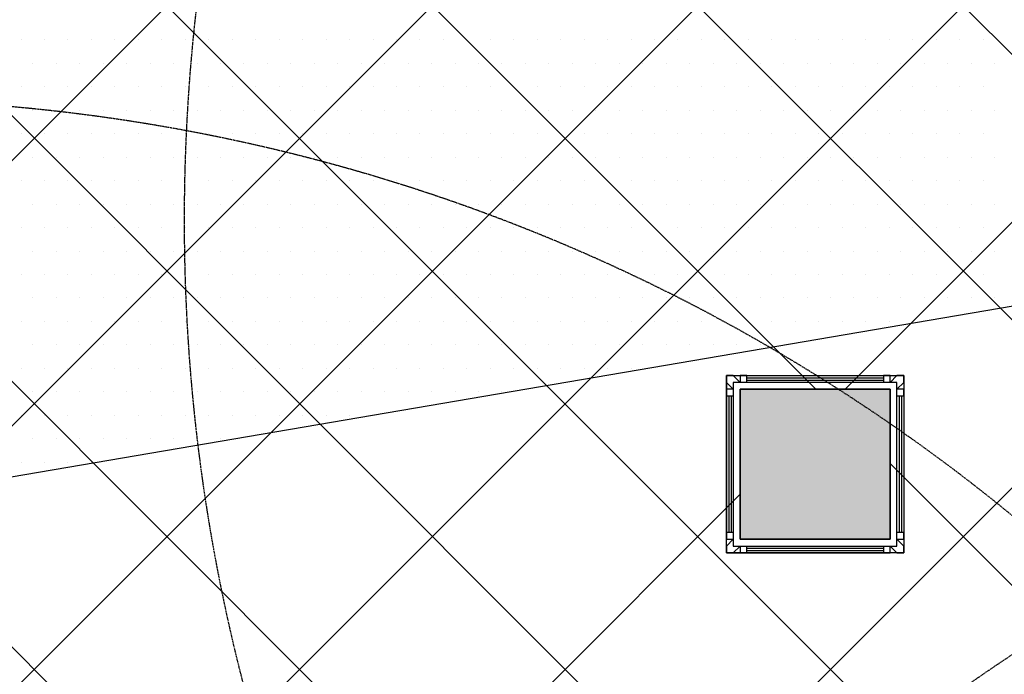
# Model space of a CAD drawing. Header units: millimetres. Extents: x -1753 to 37187, y -1972 to 14840.
# Tile 72 of 128: x 4930 to 6242, y 5650 to 6522. Entities that reach past the tile are written whole.
import ezdxf
from ezdxf.enums import TextEntityAlignment as Align

# ---------------------------------------------------------------- set-up
doc = ezdxf.new("R2010")
doc.units = ezdxf.units.MM
doc.header["$LTSCALE"] = 2
doc.header["$MEASUREMENT"] = 0
doc.linetypes.add('DASHED', pattern=[0.75, 0.5, -0.25])
doc.linetypes.add('HIDDEN', pattern=[0.375, 0.25, -0.125])
doc.layers.add('FIRE-SPKLR-EQP', color=1, linetype='Continuous', true_color=0xff0000)
doc.layers.add('FIRE-SPKLR-EQP-MPA-12SM-C', color=3, linetype='HIDDEN', true_color=0x00ff00)
doc.layers.add('GREY SCALE', color=9, linetype='Continuous', lineweight=0, true_color=0x808080)
doc.styles.get("Standard").update_dxf_attribs({"font": 'times.ttf'})

# ---------------------------------------------------------------- blocks, each defined once
blk = doc.blocks.new('SPKLR-EQP-PENDENT-68C')
at = {"layer": 'FIRE-SPKLR-EQP-MPA-12SM-C', "linetype": 'DASHED'}
blk.add_circle((0, 0), 2450, dxfattribs=at)
blk = doc.blocks.new('RCP LAYOUT')
at = {"layer": 'GREY SCALE', "lineweight": -3}
h = blk.add_hatch(color=256, dxfattribs=at)
h.dxf.hatch_style = 1
h.paths.add_polyline_path([(5890, 5830), (6090, 5830), (6090, 6030), (5890, 6030)])
for p, q in [((2209.3, 3270), (12319.3, 13380)), ((2562.9, 3270), (12672.9, 13380)), ((2916.4, 3270), (13026.4, 13380)), ((4273.6, 3920), (13733.6, 13380)), ((6030, 6030), (13380, 13380)), ((1855.8, 3270), (11865.8, 13280)), ((9457.9, 3270), (200, 12527.9)), ((9104.4, 3270), (200, 12174.4)), ((5990.8, 6030), (200, 11820.8)), ((8397.3, 3270), (200, 11467.3)), ((8043.7, 3270), (200, 11113.7)), ((7690.2, 3270), (200, 10760.2)), ((7336.6, 3270), (200, 10406.6)), ((8959, 6602.7), (4048, 5763.8)), ((4932.3, 6495.1), (4932.3, 6495.1)), ((4963.6, 6495.1), (4963.6, 6495.1)), ((4994.8, 6495.1), (4994.8, 6495.1)), ((5026.1, 6495.1), (5026.1, 6495.1)), ((5057.3, 6495.1), (5057.3, 6495.1)), ((5088.6, 6495.1), (5088.6, 6495.1)), ((5119.8, 6495.1), (5119.8, 6495.1)), ((5151.1, 6495.1), (5151.1, 6495.1)), ((5182.3, 6495.1), (5182.3, 6495.1)), ((5213.6, 6495.1), (5213.6, 6495.1)), ((5244.8, 6495.1), (5244.8, 6495.1)), ((5276.1, 6495.1), (5276.1, 6495.1)), ((5307.3, 6495.1), (5307.3, 6495.1)), ((5338.6, 6495.1), (5338.6, 6495.1)), ((5369.8, 6495.1), (5369.8, 6495.1)), ((5401.1, 6495.1), (5401.1, 6495.1)), ((5432.3, 6495.1), (5432.3, 6495.1)), ((5463.6, 6495.1), (5463.6, 6495.1)), ((5494.8, 6495.1), (5494.8, 6495.1)), ((5526.1, 6495.1), (5526.1, 6495.1)), ((5557.3, 6495.1), (5557.3, 6495.1)), ((5588.6, 6495.1), (5588.6, 6495.1)), ((5619.8, 6495.1), (5619.8, 6495.1)), ((5651.1, 6495.1), (5651.1, 6495.1)), ((5682.3, 6495.1), (5682.3, 6495.1)), ((5713.6, 6495.1), (5713.6, 6495.1)), ((5744.8, 6495.1), (5744.8, 6495.1)), ((5776.1, 6495.1), (5776.1, 6495.1)), ((5807.3, 6495.1), (5807.3, 6495.1)), ((5838.6, 6495.1), (5838.6, 6495.1)), ((5869.8, 6495.1), (5869.8, 6495.1)), ((5901.1, 6495.1), (5901.1, 6495.1)), ((5932.3, 6495.1), (5932.3, 6495.1)), ((5963.6, 6495.1), (5963.6, 6495.1)), ((5994.8, 6495.1), (5994.8, 6495.1)), ((6026.1, 6495.1), (6026.1, 6495.1)), ((6057.3, 6495.1), (6057.3, 6495.1)), ((6088.6, 6495.1), (6088.6, 6495.1)), ((6119.8, 6495.1), (6119.8, 6495.1)), ((6151.1, 6495.1), (6151.1, 6495.1)), ((6182.3, 6495.1), (6182.3, 6495.1)), ((6213.6, 6495.1), (6213.6, 6495.1)), ((4947.9, 6463.9), (4947.9, 6463.9)), ((4979.2, 6463.9), (4979.2, 6463.9)), ((5010.4, 6463.9), (5010.4, 6463.9)), ((5041.7, 6463.9), (5041.7, 6463.9)), ((5072.9, 6463.9), (5072.9, 6463.9)), ((5104.2, 6463.9), (5104.2, 6463.9)), ((5135.4, 6463.9), (5135.4, 6463.9)), ((5166.7, 6463.9), (5166.7, 6463.9)), ((5197.9, 6463.9), (5197.9, 6463.9)), ((5229.2, 6463.9), (5229.2, 6463.9)), ((5260.4, 6463.9), (5260.4, 6463.9)), ((5291.7, 6463.9), (5291.7, 6463.9)), ((5322.9, 6463.9), (5322.9, 6463.9)), ((5354.2, 6463.9), (5354.2, 6463.9)), ((5385.4, 6463.9), (5385.4, 6463.9)), ((5416.7, 6463.9), (5416.7, 6463.9)), ((5447.9, 6463.9), (5447.9, 6463.9)), ((5479.2, 6463.9), (5479.2, 6463.9)), ((5510.4, 6463.9), (5510.4, 6463.9)), ((5541.7, 6463.9), (5541.7, 6463.9)), ((5572.9, 6463.9), (5572.9, 6463.9)), ((5604.2, 6463.9), (5604.2, 6463.9)), ((5635.4, 6463.9), (5635.4, 6463.9)), ((5666.7, 6463.9), (5666.7, 6463.9)), ((5697.9, 6463.9), (5697.9, 6463.9)), ((5729.2, 6463.9), (5729.2, 6463.9)), ((5760.4, 6463.9), (5760.4, 6463.9)), ((5791.7, 6463.9), (5791.7, 6463.9)), ((5822.9, 6463.9), (5822.9, 6463.9)), ((5854.2, 6463.9), (5854.2, 6463.9)), ((5885.4, 6463.9), (5885.4, 6463.9)), ((5916.7, 6463.9), (5916.7, 6463.9)), ((5947.9, 6463.9), (5947.9, 6463.9)), ((5979.2, 6463.9), (5979.2, 6463.9)), ((6010.4, 6463.9), (6010.4, 6463.9)), ((6041.7, 6463.9), (6041.7, 6463.9)), ((6072.9, 6463.9), (6072.9, 6463.9)), ((6104.2, 6463.9), (6104.2, 6463.9)), ((6135.4, 6463.9), (6135.4, 6463.9)), ((6166.7, 6463.9), (6166.7, 6463.9)), ((6197.9, 6463.9), (6197.9, 6463.9)), ((6229.2, 6463.9), (6229.2, 6463.9)), ((4932.3, 6432.6), (4932.3, 6432.6)), ((4963.6, 6432.6), (4963.6, 6432.6)), ((4994.8, 6432.6), (4994.8, 6432.6)), ((5026.1, 6432.6), (5026.1, 6432.6)), ((5057.3, 6432.6), (5057.3, 6432.6)), ((5088.6, 6432.6), (5088.6, 6432.6)), ((5119.8, 6432.6), (5119.8, 6432.6)), ((5151.1, 6432.6), (5151.1, 6432.6)), ((5182.3, 6432.6), (5182.3, 6432.6)), ((5213.6, 6432.6), (5213.6, 6432.6)), ((5244.8, 6432.6), (5244.8, 6432.6)), ((5276.1, 6432.6), (5276.1, 6432.6)), ((5307.3, 6432.6), (5307.3, 6432.6)), ((5338.6, 6432.6), (5338.6, 6432.6)), ((5369.8, 6432.6), (5369.8, 6432.6)), ((5401.1, 6432.6), (5401.1, 6432.6)), ((5432.3, 6432.6), (5432.3, 6432.6)), ((5463.6, 6432.6), (5463.6, 6432.6)), ((5494.8, 6432.6), (5494.8, 6432.6)), ((5526.1, 6432.6), (5526.1, 6432.6)), ((5557.3, 6432.6), (5557.3, 6432.6)), ((5588.6, 6432.6), (5588.6, 6432.6)), ((5619.8, 6432.6), (5619.8, 6432.6)), ((5651.1, 6432.6), (5651.1, 6432.6)), ((5682.3, 6432.6), (5682.3, 6432.6)), ((5713.6, 6432.6), (5713.6, 6432.6)), ((5744.8, 6432.6), (5744.8, 6432.6)), ((5776.1, 6432.6), (5776.1, 6432.6)), ((5807.3, 6432.6), (5807.3, 6432.6)), ((5838.6, 6432.6), (5838.6, 6432.6)), ((5869.8, 6432.6), (5869.8, 6432.6)), ((5901.1, 6432.6), (5901.1, 6432.6)), ((5932.3, 6432.6), (5932.3, 6432.6)), ((5963.6, 6432.6), (5963.6, 6432.6)), ((5994.8, 6432.6), (5994.8, 6432.6)), ((6026.1, 6432.6), (6026.1, 6432.6)), ((6057.3, 6432.6), (6057.3, 6432.6)), ((6088.6, 6432.6), (6088.6, 6432.6)), ((6119.8, 6432.6), (6119.8, 6432.6)), ((6151.1, 6432.6), (6151.1, 6432.6)), ((6182.3, 6432.6), (6182.3, 6432.6)), ((6213.6, 6432.6), (6213.6, 6432.6)), ((4947.9, 6401.4), (4947.9, 6401.4)), ((4979.2, 6401.4), (4979.2, 6401.4)), ((5010.4, 6401.4), (5010.4, 6401.4)), ((5041.7, 6401.4), (5041.7, 6401.4)), ((5072.9, 6401.4), (5072.9, 6401.4)), ((5104.2, 6401.4), (5104.2, 6401.4)), ((5135.4, 6401.4), (5135.4, 6401.4)), ((5166.7, 6401.4), (5166.7, 6401.4)), ((5197.9, 6401.4), (5197.9, 6401.4)), ((5229.2, 6401.4), (5229.2, 6401.4)), ((5260.4, 6401.4), (5260.4, 6401.4)), ((5291.7, 6401.4), (5291.7, 6401.4)), ((5322.9, 6401.4), (5322.9, 6401.4)), ((5354.2, 6401.4), (5354.2, 6401.4)), ((5385.4, 6401.4), (5385.4, 6401.4)), ((5416.7, 6401.4), (5416.7, 6401.4)), ((5447.9, 6401.4), (5447.9, 6401.4)), ((5479.2, 6401.4), (5479.2, 6401.4)), ((5510.4, 6401.4), (5510.4, 6401.4)), ((5541.7, 6401.4), (5541.7, 6401.4)), ((5572.9, 6401.4), (5572.9, 6401.4)), ((5604.2, 6401.4), (5604.2, 6401.4)), ((5635.4, 6401.4), (5635.4, 6401.4)), ((5666.7, 6401.4), (5666.7, 6401.4)), ((5697.9, 6401.4), (5697.9, 6401.4)), ((5729.2, 6401.4), (5729.2, 6401.4)), ((5760.4, 6401.4), (5760.4, 6401.4)), ((5791.7, 6401.4), (5791.7, 6401.4)), ((5822.9, 6401.4), (5822.9, 6401.4)), ((5854.2, 6401.4), (5854.2, 6401.4)), ((5885.4, 6401.4), (5885.4, 6401.4)), ((5916.7, 6401.4), (5916.7, 6401.4)), ((5947.9, 6401.4), (5947.9, 6401.4)), ((5979.2, 6401.4), (5979.2, 6401.4)), ((6010.4, 6401.4), (6010.4, 6401.4)), ((6041.7, 6401.4), (6041.7, 6401.4)), ((6072.9, 6401.4), (6072.9, 6401.4)), ((6104.2, 6401.4), (6104.2, 6401.4)), ((6135.4, 6401.4), (6135.4, 6401.4)), ((6166.7, 6401.4), (6166.7, 6401.4)), ((6197.9, 6401.4), (6197.9, 6401.4)), ((6229.2, 6401.4), (6229.2, 6401.4)), ((4932.3, 6370.1), (4932.3, 6370.1)), ((4963.6, 6370.1), (4963.6, 6370.1)), ((4994.8, 6370.1), (4994.8, 6370.1)), ((5026.1, 6370.1), (5026.1, 6370.1)), ((5057.3, 6370.1), (5057.3, 6370.1)), ((5088.6, 6370.1), (5088.6, 6370.1)), ((5119.8, 6370.1), (5119.8, 6370.1)), ((5151.1, 6370.1), (5151.1, 6370.1)), ((5182.3, 6370.1), (5182.3, 6370.1)), ((5213.6, 6370.1), (5213.6, 6370.1)), ((5244.8, 6370.1), (5244.8, 6370.1)), ((5276.1, 6370.1), (5276.1, 6370.1)), ((5307.3, 6370.1), (5307.3, 6370.1)), ((5338.6, 6370.1), (5338.6, 6370.1)), ((5369.8, 6370.1), (5369.8, 6370.1)), ((5401.1, 6370.1), (5401.1, 6370.1)), ((5432.3, 6370.1), (5432.3, 6370.1)), ((5463.6, 6370.1), (5463.6, 6370.1)), ((5494.8, 6370.1), (5494.8, 6370.1)), ((5526.1, 6370.1), (5526.1, 6370.1)), ((5557.3, 6370.1), (5557.3, 6370.1)), ((5588.6, 6370.1), (5588.6, 6370.1)), ((5619.8, 6370.1), (5619.8, 6370.1)), ((5651.1, 6370.1), (5651.1, 6370.1)), ((5682.3, 6370.1), (5682.3, 6370.1)), ((5713.6, 6370.1), (5713.6, 6370.1)), ((5744.8, 6370.1), (5744.8, 6370.1)), ((5776.1, 6370.1), (5776.1, 6370.1)), ((5807.3, 6370.1), (5807.3, 6370.1)), ((5838.6, 6370.1), (5838.6, 6370.1)), ((5869.8, 6370.1), (5869.8, 6370.1)), ((5901.1, 6370.1), (5901.1, 6370.1)), ((5932.3, 6370.1), (5932.3, 6370.1)), ((5963.6, 6370.1), (5963.6, 6370.1)), ((5994.8, 6370.1), (5994.8, 6370.1)), ((6026.1, 6370.1), (6026.1, 6370.1)), ((6057.3, 6370.1), (6057.3, 6370.1)), ((6088.6, 6370.1), (6088.6, 6370.1)), ((6119.8, 6370.1), (6119.8, 6370.1)), ((6151.1, 6370.1), (6151.1, 6370.1)), ((6182.3, 6370.1), (6182.3, 6370.1)), ((6213.6, 6370.1), (6213.6, 6370.1)), ((4947.9, 6338.9), (4947.9, 6338.9)), ((4979.2, 6338.9), (4979.2, 6338.9)), ((5010.4, 6338.9), (5010.4, 6338.9)), ((5041.7, 6338.9), (5041.7, 6338.9)), ((5072.9, 6338.9), (5072.9, 6338.9)), ((5104.2, 6338.9), (5104.2, 6338.9)), ((5135.4, 6338.9), (5135.4, 6338.9)), ((5166.7, 6338.9), (5166.7, 6338.9)), ((5197.9, 6338.9), (5197.9, 6338.9)), ((5229.2, 6338.9), (5229.2, 6338.9)), ((5260.4, 6338.9), (5260.4, 6338.9)), ((5291.7, 6338.9), (5291.7, 6338.9)), ((5322.9, 6338.9), (5322.9, 6338.9)), ((5354.2, 6338.9), (5354.2, 6338.9)), ((5385.4, 6338.9), (5385.4, 6338.9)), ((5416.7, 6338.9), (5416.7, 6338.9)), ((5447.9, 6338.9), (5447.9, 6338.9)), ((5479.2, 6338.9), (5479.2, 6338.9)), ((5510.4, 6338.9), (5510.4, 6338.9)), ((5541.7, 6338.9), (5541.7, 6338.9)), ((5572.9, 6338.9), (5572.9, 6338.9)), ((5604.2, 6338.9), (5604.2, 6338.9)), ((5635.4, 6338.9), (5635.4, 6338.9)), ((5666.7, 6338.9), (5666.7, 6338.9)), ((5697.9, 6338.9), (5697.9, 6338.9)), ((5729.2, 6338.9), (5729.2, 6338.9)), ((5760.4, 6338.9), (5760.4, 6338.9)), ((5791.7, 6338.9), (5791.7, 6338.9)), ((5822.9, 6338.9), (5822.9, 6338.9)), ((5854.2, 6338.9), (5854.2, 6338.9)), ((5885.4, 6338.9), (5885.4, 6338.9)), ((5916.7, 6338.9), (5916.7, 6338.9)), ((5947.9, 6338.9), (5947.9, 6338.9)), ((5979.2, 6338.9), (5979.2, 6338.9)), ((6010.4, 6338.9), (6010.4, 6338.9)), ((6041.7, 6338.9), (6041.7, 6338.9)), ((6072.9, 6338.9), (6072.9, 6338.9)), ((6104.2, 6338.9), (6104.2, 6338.9)), ((6135.4, 6338.9), (6135.4, 6338.9)), ((6166.7, 6338.9), (6166.7, 6338.9)), ((6197.9, 6338.9), (6197.9, 6338.9)), ((6229.2, 6338.9), (6229.2, 6338.9)), ((4932.3, 6307.6), (4932.3, 6307.6)), ((4963.6, 6307.6), (4963.6, 6307.6)), ((4994.8, 6307.6), (4994.8, 6307.6)), ((5026.1, 6307.6), (5026.1, 6307.6)), ((5057.3, 6307.6), (5057.3, 6307.6)), ((5088.6, 6307.6), (5088.6, 6307.6)), ((5119.8, 6307.6), (5119.8, 6307.6)), ((5151.1, 6307.6), (5151.1, 6307.6)), ((5182.3, 6307.6), (5182.3, 6307.6)), ((5213.6, 6307.6), (5213.6, 6307.6)), ((5244.8, 6307.6), (5244.8, 6307.6)), ((5276.1, 6307.6), (5276.1, 6307.6)), ((5307.3, 6307.6), (5307.3, 6307.6)), ((5338.6, 6307.6), (5338.6, 6307.6)), ((5369.8, 6307.6), (5369.8, 6307.6)), ((5401.1, 6307.6), (5401.1, 6307.6)), ((5432.3, 6307.6), (5432.3, 6307.6)), ((5463.6, 6307.6), (5463.6, 6307.6)), ((5494.8, 6307.6), (5494.8, 6307.6)), ((5526.1, 6307.6), (5526.1, 6307.6)), ((5557.3, 6307.6), (5557.3, 6307.6)), ((5588.6, 6307.6), (5588.6, 6307.6)), ((5619.8, 6307.6), (5619.8, 6307.6)), ((5651.1, 6307.6), (5651.1, 6307.6)), ((5682.3, 6307.6), (5682.3, 6307.6)), ((5713.6, 6307.6), (5713.6, 6307.6)), ((5744.8, 6307.6), (5744.8, 6307.6)), ((5776.1, 6307.6), (5776.1, 6307.6)), ((5807.3, 6307.6), (5807.3, 6307.6)), ((5838.6, 6307.6), (5838.6, 6307.6)), ((5869.8, 6307.6), (5869.8, 6307.6)), ((5901.1, 6307.6), (5901.1, 6307.6)), ((5932.3, 6307.6), (5932.3, 6307.6)), ((5963.6, 6307.6), (5963.6, 6307.6)), ((5994.8, 6307.6), (5994.8, 6307.6)), ((6026.1, 6307.6), (6026.1, 6307.6)), ((6057.3, 6307.6), (6057.3, 6307.6)), ((6088.6, 6307.6), (6088.6, 6307.6)), ((6119.8, 6307.6), (6119.8, 6307.6)), ((6151.1, 6307.6), (6151.1, 6307.6)), ((6182.3, 6307.6), (6182.3, 6307.6)), ((6213.6, 6307.6), (6213.6, 6307.6)), ((4947.9, 6276.4), (4947.9, 6276.4)), ((4979.2, 6276.4), (4979.2, 6276.4)), ((5010.4, 6276.4), (5010.4, 6276.4)), ((5041.7, 6276.4), (5041.7, 6276.4)), ((5072.9, 6276.4), (5072.9, 6276.4)), ((5104.2, 6276.4), (5104.2, 6276.4)), ((5135.4, 6276.4), (5135.4, 6276.4)), ((5166.7, 6276.4), (5166.7, 6276.4)), ((5197.9, 6276.4), (5197.9, 6276.4)), ((5229.2, 6276.4), (5229.2, 6276.4)), ((5260.4, 6276.4), (5260.4, 6276.4)), ((5291.7, 6276.4), (5291.7, 6276.4)), ((5322.9, 6276.4), (5322.9, 6276.4)), ((5354.2, 6276.4), (5354.2, 6276.4)), ((5385.4, 6276.4), (5385.4, 6276.4)), ((5416.7, 6276.4), (5416.7, 6276.4)), ((5447.9, 6276.4), (5447.9, 6276.4)), ((5479.2, 6276.4), (5479.2, 6276.4)), ((5510.4, 6276.4), (5510.4, 6276.4)), ((5541.7, 6276.4), (5541.7, 6276.4)), ((5572.9, 6276.4), (5572.9, 6276.4)), ((5604.2, 6276.4), (5604.2, 6276.4)), ((5635.4, 6276.4), (5635.4, 6276.4)), ((5666.7, 6276.4), (5666.7, 6276.4)), ((5697.9, 6276.4), (5697.9, 6276.4)), ((5729.2, 6276.4), (5729.2, 6276.4)), ((5760.4, 6276.4), (5760.4, 6276.4)), ((5791.7, 6276.4), (5791.7, 6276.4)), ((5822.9, 6276.4), (5822.9, 6276.4)), ((5854.2, 6276.4), (5854.2, 6276.4)), ((5885.4, 6276.4), (5885.4, 6276.4)), ((5916.7, 6276.4), (5916.7, 6276.4)), ((5947.9, 6276.4), (5947.9, 6276.4)), ((5979.2, 6276.4), (5979.2, 6276.4)), ((6010.4, 6276.4), (6010.4, 6276.4)), ((6041.7, 6276.4), (6041.7, 6276.4)), ((6072.9, 6276.4), (6072.9, 6276.4)), ((6104.2, 6276.4), (6104.2, 6276.4)), ((6135.4, 6276.4), (6135.4, 6276.4)), ((6166.7, 6276.4), (6166.7, 6276.4)), ((6197.9, 6276.4), (6197.9, 6276.4)), ((6229.2, 6276.4), (6229.2, 6276.4)), ((4932.3, 6245.1), (4932.3, 6245.1)), ((4963.6, 6245.1), (4963.6, 6245.1)), ((4994.8, 6245.1), (4994.8, 6245.1)), ((5026.1, 6245.1), (5026.1, 6245.1)), ((5057.3, 6245.1), (5057.3, 6245.1)), ((5088.6, 6245.1), (5088.6, 6245.1)), ((5119.8, 6245.1), (5119.8, 6245.1)), ((5151.1, 6245.1), (5151.1, 6245.1)), ((5182.3, 6245.1), (5182.3, 6245.1)), ((5213.6, 6245.1), (5213.6, 6245.1)), ((5244.8, 6245.1), (5244.8, 6245.1)), ((5276.1, 6245.1), (5276.1, 6245.1)), ((5307.3, 6245.1), (5307.3, 6245.1)), ((5338.6, 6245.1), (5338.6, 6245.1)), ((5369.8, 6245.1), (5369.8, 6245.1)), ((5401.1, 6245.1), (5401.1, 6245.1)), ((5432.3, 6245.1), (5432.3, 6245.1)), ((5463.6, 6245.1), (5463.6, 6245.1)), ((5494.8, 6245.1), (5494.8, 6245.1)), ((5526.1, 6245.1), (5526.1, 6245.1)), ((5557.3, 6245.1), (5557.3, 6245.1)), ((5588.6, 6245.1), (5588.6, 6245.1)), ((5619.8, 6245.1), (5619.8, 6245.1)), ((5651.1, 6245.1), (5651.1, 6245.1)), ((5682.3, 6245.1), (5682.3, 6245.1)), ((5713.6, 6245.1), (5713.6, 6245.1)), ((5744.8, 6245.1), (5744.8, 6245.1)), ((5776.1, 6245.1), (5776.1, 6245.1)), ((5807.3, 6245.1), (5807.3, 6245.1)), ((5838.6, 6245.1), (5838.6, 6245.1)), ((5869.8, 6245.1), (5869.8, 6245.1)), ((5901.1, 6245.1), (5901.1, 6245.1)), ((5932.3, 6245.1), (5932.3, 6245.1)), ((5963.6, 6245.1), (5963.6, 6245.1)), ((5994.8, 6245.1), (5994.8, 6245.1)), ((6026.1, 6245.1), (6026.1, 6245.1)), ((6057.3, 6245.1), (6057.3, 6245.1)), ((6088.6, 6245.1), (6088.6, 6245.1)), ((6119.8, 6245.1), (6119.8, 6245.1)), ((6151.1, 6245.1), (6151.1, 6245.1)), ((6182.3, 6245.1), (6182.3, 6245.1)), ((6213.6, 6245.1), (6213.6, 6245.1)), ((4947.9, 6213.9), (4947.9, 6213.9)), ((4979.2, 6213.9), (4979.2, 6213.9)), ((5010.4, 6213.9), (5010.4, 6213.9)), ((5041.7, 6213.9), (5041.7, 6213.9)), ((5072.9, 6213.9), (5072.9, 6213.9)), ((5104.2, 6213.9), (5104.2, 6213.9)), ((5135.4, 6213.9), (5135.4, 6213.9)), ((5166.7, 6213.9), (5166.7, 6213.9)), ((5197.9, 6213.9), (5197.9, 6213.9)), ((5229.2, 6213.9), (5229.2, 6213.9)), ((5260.4, 6213.9), (5260.4, 6213.9)), ((5291.7, 6213.9), (5291.7, 6213.9)), ((5322.9, 6213.9), (5322.9, 6213.9)), ((5354.2, 6213.9), (5354.2, 6213.9)), ((5385.4, 6213.9), (5385.4, 6213.9)), ((5416.7, 6213.9), (5416.7, 6213.9)), ((5447.9, 6213.9), (5447.9, 6213.9)), ((5479.2, 6213.9), (5479.2, 6213.9)), ((5510.4, 6213.9), (5510.4, 6213.9)), ((5541.7, 6213.9), (5541.7, 6213.9)), ((5572.9, 6213.9), (5572.9, 6213.9)), ((5604.2, 6213.9), (5604.2, 6213.9)), ((5635.4, 6213.9), (5635.4, 6213.9)), ((5666.7, 6213.9), (5666.7, 6213.9)), ((5697.9, 6213.9), (5697.9, 6213.9)), ((5729.2, 6213.9), (5729.2, 6213.9)), ((5760.4, 6213.9), (5760.4, 6213.9)), ((5791.7, 6213.9), (5791.7, 6213.9)), ((5822.9, 6213.9), (5822.9, 6213.9)), ((5854.2, 6213.9), (5854.2, 6213.9)), ((5885.4, 6213.9), (5885.4, 6213.9)), ((5916.7, 6213.9), (5916.7, 6213.9)), ((5947.9, 6213.9), (5947.9, 6213.9)), ((5979.2, 6213.9), (5979.2, 6213.9)), ((6010.4, 6213.9), (6010.4, 6213.9)), ((6041.7, 6213.9), (6041.7, 6213.9)), ((6072.9, 6213.9), (6072.9, 6213.9)), ((6104.2, 6213.9), (6104.2, 6213.9)), ((6135.4, 6213.9), (6135.4, 6213.9)), ((6166.7, 6213.9), (6166.7, 6213.9)), ((6197.9, 6213.9), (6197.9, 6213.9)), ((6229.2, 6213.9), (6229.2, 6213.9)), ((4932.3, 6182.6), (4932.3, 6182.6)), ((4963.6, 6182.6), (4963.6, 6182.6)), ((4994.8, 6182.6), (4994.8, 6182.6)), ((5026.1, 6182.6), (5026.1, 6182.6)), ((5057.3, 6182.6), (5057.3, 6182.6)), ((5088.6, 6182.6), (5088.6, 6182.6)), ((5119.8, 6182.6), (5119.8, 6182.6)), ((5151.1, 6182.6), (5151.1, 6182.6)), ((5182.3, 6182.6), (5182.3, 6182.6)), ((5213.6, 6182.6), (5213.6, 6182.6)), ((5244.8, 6182.6), (5244.8, 6182.6)), ((5276.1, 6182.6), (5276.1, 6182.6)), ((5307.3, 6182.6), (5307.3, 6182.6)), ((5338.6, 6182.6), (5338.6, 6182.6)), ((5369.8, 6182.6), (5369.8, 6182.6)), ((5401.1, 6182.6), (5401.1, 6182.6)), ((5432.3, 6182.6), (5432.3, 6182.6)), ((5463.6, 6182.6), (5463.6, 6182.6)), ((5494.8, 6182.6), (5494.8, 6182.6)), ((5526.1, 6182.6), (5526.1, 6182.6)), ((5557.3, 6182.6), (5557.3, 6182.6)), ((5588.6, 6182.6), (5588.6, 6182.6)), ((5619.8, 6182.6), (5619.8, 6182.6)), ((5651.1, 6182.6), (5651.1, 6182.6)), ((5682.3, 6182.6), (5682.3, 6182.6)), ((5713.6, 6182.6), (5713.6, 6182.6)), ((5744.8, 6182.6), (5744.8, 6182.6)), ((5776.1, 6182.6), (5776.1, 6182.6)), ((5807.3, 6182.6), (5807.3, 6182.6)), ((5838.6, 6182.6), (5838.6, 6182.6)), ((5869.8, 6182.6), (5869.8, 6182.6)), ((5901.1, 6182.6), (5901.1, 6182.6)), ((5932.3, 6182.6), (5932.3, 6182.6)), ((5963.6, 6182.6), (5963.6, 6182.6)), ((5994.8, 6182.6), (5994.8, 6182.6)), ((6026.1, 6182.6), (6026.1, 6182.6)), ((6057.3, 6182.6), (6057.3, 6182.6)), ((6088.6, 6182.6), (6088.6, 6182.6)), ((6119.8, 6182.6), (6119.8, 6182.6)), ((6151.1, 6182.6), (6151.1, 6182.6)), ((6182.3, 6182.6), (6182.3, 6182.6)), ((6213.6, 6182.6), (6213.6, 6182.6)), ((4947.9, 6151.4), (4947.9, 6151.4)), ((4979.2, 6151.4), (4979.2, 6151.4)), ((5010.4, 6151.4), (5010.4, 6151.4)), ((5041.7, 6151.4), (5041.7, 6151.4)), ((5072.9, 6151.4), (5072.9, 6151.4)), ((5104.2, 6151.4), (5104.2, 6151.4)), ((5135.4, 6151.4), (5135.4, 6151.4)), ((5166.7, 6151.4), (5166.7, 6151.4)), ((5197.9, 6151.4), (5197.9, 6151.4)), ((5229.2, 6151.4), (5229.2, 6151.4)), ((5260.4, 6151.4), (5260.4, 6151.4)), ((5291.7, 6151.4), (5291.7, 6151.4)), ((5322.9, 6151.4), (5322.9, 6151.4)), ((5354.2, 6151.4), (5354.2, 6151.4)), ((5385.4, 6151.4), (5385.4, 6151.4)), ((5416.7, 6151.4), (5416.7, 6151.4)), ((5447.9, 6151.4), (5447.9, 6151.4)), ((5479.2, 6151.4), (5479.2, 6151.4)), ((5510.4, 6151.4), (5510.4, 6151.4)), ((5541.7, 6151.4), (5541.7, 6151.4)), ((5572.9, 6151.4), (5572.9, 6151.4)), ((5604.2, 6151.4), (5604.2, 6151.4)), ((5635.4, 6151.4), (5635.4, 6151.4)), ((5666.7, 6151.4), (5666.7, 6151.4)), ((5697.9, 6151.4), (5697.9, 6151.4)), ((5729.2, 6151.4), (5729.2, 6151.4)), ((5760.4, 6151.4), (5760.4, 6151.4)), ((5791.7, 6151.4), (5791.7, 6151.4)), ((5822.9, 6151.4), (5822.9, 6151.4)), ((5854.2, 6151.4), (5854.2, 6151.4)), ((5885.4, 6151.4), (5885.4, 6151.4)), ((5916.7, 6151.4), (5916.7, 6151.4)), ((5947.9, 6151.4), (5947.9, 6151.4)), ((5979.2, 6151.4), (5979.2, 6151.4)), ((6010.4, 6151.4), (6010.4, 6151.4)), ((6041.7, 6151.4), (6041.7, 6151.4)), ((6072.9, 6151.4), (6072.9, 6151.4)), ((6104.2, 6151.4), (6104.2, 6151.4)), ((6135.4, 6151.4), (6135.4, 6151.4)), ((6166.7, 6151.4), (6166.7, 6151.4)), ((6197.9, 6151.4), (6197.9, 6151.4)), ((6229.2, 6151.4), (6229.2, 6151.4)), ((4932.3, 6120.1), (4932.3, 6120.1)), ((4963.6, 6120.1), (4963.6, 6120.1)), ((4994.8, 6120.1), (4994.8, 6120.1)), ((5026.1, 6120.1), (5026.1, 6120.1)), ((5057.3, 6120.1), (5057.3, 6120.1)), ((5088.6, 6120.1), (5088.6, 6120.1)), ((5119.8, 6120.1), (5119.8, 6120.1)), ((5151.1, 6120.1), (5151.1, 6120.1)), ((5182.3, 6120.1), (5182.3, 6120.1)), ((5213.6, 6120.1), (5213.6, 6120.1)), ((5244.8, 6120.1), (5244.8, 6120.1)), ((5276.1, 6120.1), (5276.1, 6120.1)), ((5307.3, 6120.1), (5307.3, 6120.1)), ((5338.6, 6120.1), (5338.6, 6120.1)), ((5369.8, 6120.1), (5369.8, 6120.1)), ((5401.1, 6120.1), (5401.1, 6120.1)), ((5432.3, 6120.1), (5432.3, 6120.1)), ((5463.6, 6120.1), (5463.6, 6120.1)), ((5494.8, 6120.1), (5494.8, 6120.1)), ((5526.1, 6120.1), (5526.1, 6120.1)), ((5557.3, 6120.1), (5557.3, 6120.1)), ((5588.6, 6120.1), (5588.6, 6120.1)), ((5619.8, 6120.1), (5619.8, 6120.1)), ((5651.1, 6120.1), (5651.1, 6120.1)), ((5682.3, 6120.1), (5682.3, 6120.1)), ((5713.6, 6120.1), (5713.6, 6120.1)), ((5744.8, 6120.1), (5744.8, 6120.1)), ((5776.1, 6120.1), (5776.1, 6120.1)), ((5807.3, 6120.1), (5807.3, 6120.1)), ((5838.6, 6120.1), (5838.6, 6120.1)), ((5869.8, 6120.1), (5869.8, 6120.1)), ((5901.1, 6120.1), (5901.1, 6120.1)), ((5932.3, 6120.1), (5932.3, 6120.1)), ((5963.6, 6120.1), (5963.6, 6120.1)), ((5994.8, 6120.1), (5994.8, 6120.1)), ((6026.1, 6120.1), (6026.1, 6120.1)), ((6057.3, 6120.1), (6057.3, 6120.1)), ((6088.6, 6120.1), (6088.6, 6120.1)), ((6119.8, 6120.1), (6119.8, 6120.1)), ((4947.9, 6088.9), (4947.9, 6088.9)), ((4979.2, 6088.9), (4979.2, 6088.9)), ((5010.4, 6088.9), (5010.4, 6088.9)), ((5041.7, 6088.9), (5041.7, 6088.9)), ((5072.9, 6088.9), (5072.9, 6088.9)), ((5104.2, 6088.9), (5104.2, 6088.9)), ((5135.4, 6088.9), (5135.4, 6088.9)), ((5166.7, 6088.9), (5166.7, 6088.9)), ((5197.9, 6088.9), (5197.9, 6088.9)), ((5229.2, 6088.9), (5229.2, 6088.9)), ((5260.4, 6088.9), (5260.4, 6088.9)), ((5291.7, 6088.9), (5291.7, 6088.9)), ((5322.9, 6088.9), (5322.9, 6088.9)), ((5354.2, 6088.9), (5354.2, 6088.9)), ((5385.4, 6088.9), (5385.4, 6088.9)), ((5416.7, 6088.9), (5416.7, 6088.9)), ((5447.9, 6088.9), (5447.9, 6088.9)), ((5479.2, 6088.9), (5479.2, 6088.9)), ((5510.4, 6088.9), (5510.4, 6088.9)), ((5541.7, 6088.9), (5541.7, 6088.9)), ((5572.9, 6088.9), (5572.9, 6088.9)), ((5604.2, 6088.9), (5604.2, 6088.9)), ((5635.4, 6088.9), (5635.4, 6088.9)), ((5666.7, 6088.9), (5666.7, 6088.9)), ((5697.9, 6088.9), (5697.9, 6088.9)), ((5729.2, 6088.9), (5729.2, 6088.9)), ((5760.4, 6088.9), (5760.4, 6088.9)), ((5791.7, 6088.9), (5791.7, 6088.9)), ((5822.9, 6088.9), (5822.9, 6088.9)), ((5854.2, 6088.9), (5854.2, 6088.9)), ((5885.4, 6088.9), (5885.4, 6088.9)), ((5916.7, 6088.9), (5916.7, 6088.9)), ((5947.9, 6088.9), (5947.9, 6088.9)), ((4932.3, 6057.6), (4932.3, 6057.6)), ((4963.6, 6057.6), (4963.6, 6057.6)), ((4994.8, 6057.6), (4994.8, 6057.6)), ((5026.1, 6057.6), (5026.1, 6057.6)), ((5057.3, 6057.6), (5057.3, 6057.6)), ((5088.6, 6057.6), (5088.6, 6057.6)), ((5119.8, 6057.6), (5119.8, 6057.6)), ((5151.1, 6057.6), (5151.1, 6057.6)), ((5182.3, 6057.6), (5182.3, 6057.6)), ((5213.6, 6057.6), (5213.6, 6057.6)), ((5244.8, 6057.6), (5244.8, 6057.6)), ((5276.1, 6057.6), (5276.1, 6057.6)), ((5307.3, 6057.6), (5307.3, 6057.6)), ((5338.6, 6057.6), (5338.6, 6057.6)), ((5369.8, 6057.6), (5369.8, 6057.6)), ((5401.1, 6057.6), (5401.1, 6057.6)), ((5432.3, 6057.6), (5432.3, 6057.6)), ((5463.6, 6057.6), (5463.6, 6057.6)), ((5494.8, 6057.6), (5494.8, 6057.6)), ((5526.1, 6057.6), (5526.1, 6057.6)), ((5557.3, 6057.6), (5557.3, 6057.6)), ((5588.6, 6057.6), (5588.6, 6057.6)), ((5619.8, 6057.6), (5619.8, 6057.6)), ((5651.1, 6057.6), (5651.1, 6057.6)), ((5682.3, 6057.6), (5682.3, 6057.6)), ((5713.6, 6057.6), (5713.6, 6057.6)), ((5744.8, 6057.6), (5744.8, 6057.6)), ((5881, 6048), (5872, 6048)), ((5872, 6048), (5872, 6039)), ((5872, 6048), (6108, 6048)), ((5872, 5812), (5872, 6048)), ((5890, 6039), (5881, 6048)), ((5881, 6048), (5890, 6048)), ((5899, 6048), (5890, 6048)), ((5890, 6048), (5890, 6039)), ((5899, 6039), (5899, 6048)), ((5899, 6048), (6081, 6048)), ((6090, 6048), (6081, 6048)), ((6081, 6048), (6081, 6039)), ((6090, 6039), (6090, 6048)), ((6099, 6048), (6090, 6039)), ((6090, 6048), (6099, 6048)), ((6108, 6048), (6099, 6048)), ((6108, 6039), (6108, 6048)), ((6108, 6048), (6108, 5812)), ((5872, 6039), (5881, 6030)), ((5872, 6039), (5872, 6030)), ((6099, 6039), (5881, 6039)), ((5881, 6039), (5881, 5821)), ((5899, 6045), (6081, 6045)), ((5899, 6042), (6081, 6042)), ((6099, 5821), (6099, 6039)), ((6099, 6030), (6108, 6039)), ((6108, 6039), (6108, 6030)), ((4947.9, 6026.4), (4947.9, 6026.4)), ((4979.2, 6026.4), (4979.2, 6026.4)), ((5010.4, 6026.4), (5010.4, 6026.4)), ((5041.7, 6026.4), (5041.7, 6026.4)), ((5072.9, 6026.4), (5072.9, 6026.4)), ((5104.2, 6026.4), (5104.2, 6026.4)), ((5135.4, 6026.4), (5135.4, 6026.4)), ((5166.7, 6026.4), (5166.7, 6026.4)), ((5197.9, 6026.4), (5197.9, 6026.4)), ((5229.2, 6026.4), (5229.2, 6026.4)), ((5260.4, 6026.4), (5260.4, 6026.4)), ((5291.7, 6026.4), (5291.7, 6026.4)), ((5322.9, 6026.4), (5322.9, 6026.4)), ((5354.2, 6026.4), (5354.2, 6026.4)), ((5385.4, 6026.4), (5385.4, 6026.4)), ((5416.7, 6026.4), (5416.7, 6026.4)), ((5447.9, 6026.4), (5447.9, 6026.4)), ((5479.2, 6026.4), (5479.2, 6026.4)), ((5510.4, 6026.4), (5510.4, 6026.4)), ((5541.7, 6026.4), (5541.7, 6026.4)), ((5572.9, 6026.4), (5572.9, 6026.4)), ((5881, 6030), (5872, 6030)), ((5872, 6030), (5872, 6021)), ((5872, 6021), (5881, 6021)), ((5872, 6021), (5872, 5839)), ((5875, 6021), (5875, 5839)), ((5878, 6021), (5878, 5839)), ((5890, 6030), (6090, 6030)), ((5890, 5830), (5890, 6030)), ((6090, 6030), (5890, 6030)), ((5890, 6030), (5890, 5830)), ((5890, 6030), (6090, 6030)), ((5890, 5830), (5890, 6030)), ((5890, 6030), (6090, 6030)), ((5890, 5830), (5890, 6030)), ((6090, 6030), (6090, 5830)), ((6090, 5830), (6090, 6030)), ((6090, 6030), (6090, 5830)), ((6090, 6030), (6090, 5830)), ((6108, 6030), (6099, 6030)), ((6099, 6021), (6108, 6021)), ((6102, 6021), (6102, 5839)), ((6105, 6021), (6105, 5839)), ((6108, 6021), (6108, 6030)), ((6108, 6021), (6108, 5839)), ((4932.3, 5995.1), (4932.3, 5995.1)), ((4963.6, 5995.1), (4963.6, 5995.1)), ((4994.8, 5995.1), (4994.8, 5995.1)), ((5026.1, 5995.1), (5026.1, 5995.1)), ((5057.3, 5995.1), (5057.3, 5995.1)), ((5088.6, 5995.1), (5088.6, 5995.1)), ((5119.8, 5995.1), (5119.8, 5995.1)), ((5151.1, 5995.1), (5151.1, 5995.1)), ((5182.3, 5995.1), (5182.3, 5995.1)), ((5213.6, 5995.1), (5213.6, 5995.1)), ((5244.8, 5995.1), (5244.8, 5995.1)), ((5276.1, 5995.1), (5276.1, 5995.1)), ((5307.3, 5995.1), (5307.3, 5995.1)), ((5338.6, 5995.1), (5338.6, 5995.1)), ((5369.8, 5995.1), (5369.8, 5995.1)), ((5401.1, 5995.1), (5401.1, 5995.1)), ((4947.9, 5963.9), (4947.9, 5963.9)), ((4979.2, 5963.9), (4979.2, 5963.9)), ((5010.4, 5963.9), (5010.4, 5963.9)), ((5041.7, 5963.9), (5041.7, 5963.9)), ((5072.9, 5963.9), (5072.9, 5963.9)), ((5104.2, 5963.9), (5104.2, 5963.9)), ((5135.4, 5963.9), (5135.4, 5963.9)), ((5166.7, 5963.9), (5166.7, 5963.9)), ((5197.9, 5963.9), (5197.9, 5963.9)), ((4932.3, 5932.6), (4932.3, 5932.6)), ((4963.6, 5932.6), (4963.6, 5932.6)), ((4994.8, 5932.6), (4994.8, 5932.6)), ((5026.1, 5932.6), (5026.1, 5932.6)), ((8750.8, 3270), (6090, 5930.8)), ((3270, 3270), (5890, 5890)), ((5881, 5839), (5872, 5839)), ((5872, 5839), (5872, 5830)), ((6108, 5839), (6099, 5839)), ((6108, 5830), (6108, 5839)), ((5872, 5830), (5881, 5830)), ((5881, 5830), (5872, 5821)), ((5872, 5821), (5872, 5830)), ((6090, 5830), (5890, 5830)), ((5890, 5830), (6090, 5830)), ((6090, 5830), (5890, 5830)), ((6090, 5830), (5890, 5830)), ((6108, 5821), (6099, 5830)), ((6099, 5830), (6108, 5830)), ((6108, 5830), (6108, 5821)), ((5872, 5821), (5872, 5812)), ((5872, 5812), (5881, 5812)), ((6108, 5812), (5872, 5812)), ((5881, 5821), (6099, 5821)), ((5881, 5812), (5890, 5821)), ((5881, 5812), (5890, 5812)), ((5890, 5821), (5890, 5812)), ((5890, 5812), (5899, 5812)), ((5899, 5812), (5899, 5821)), ((5899, 5818), (6081, 5818)), ((5899, 5815), (6081, 5815)), ((5899, 5812), (6081, 5812)), ((6081, 5821), (6081, 5812)), ((6081, 5812), (6090, 5812)), ((6090, 5812), (6090, 5821)), ((6090, 5821), (6099, 5812)), ((6099, 5812), (6090, 5812)), ((6099, 5812), (6108, 5812)), ((6108, 5812), (6108, 5821))]:
    blk.add_line(p, q, dxfattribs=at)
for tag, p in [('EXIT', (2198, 13730)), ('EXIT', (15225, 13730)), ('E', (15530, 8870)), ('E', (15530, 7670)), ('E', (15530, 5870)), ('E', (15530, 4670)), ('EXIT', (13114.9, 3718.6)), ('E', (11657, 3149.9)), ('E', (13457, 3149.9)), ('E', (15257, 3149.7)), ('E', (16457.4, 3149.8)), ('EXIT', (15988.3, 2270)), ('E', (1505, 1600)), ('E', (2705, 1600)), ('E', (3905, 1600)), ('E', (5105, 1600)), ('E', (6305, 1600)), ('E', (7505, 1600)), ('E', (8705, 1600)), ('E', (11657, 1349.9)), ('E', (13557, 1350)), ('E', (14757, 1350)), ('EXIT', (6723.5, 950))]:
    blk.add_attdef(tag, text='', height=100, dxfattribs=at).set_placement(p, align=Align.MIDDLE_CENTER)
blk.add_attdef('E', text='', height=100, rotation=44.9147, dxfattribs=at).set_placement((13564.5, 5892.8), align=Align.MIDDLE_CENTER)

msp = doc.modelspace()

# ---------------------------------------------------------------- block references
at = {"layer": 'FIRE-SPKLR-EQP'}
for p in [(4700, 7007.3), (7600, 6255), (4700, 3966.2), (7600, 3630)]:
    msp.add_blockref('SPKLR-EQP-PENDENT-68C', p, dxfattribs=at)
at = {"layer": 'GREY SCALE', "lineweight": -3}
msp.add_blockref('RCP LAYOUT', (0, 0), dxfattribs=at)

doc.saveas('drawing.dxf')
